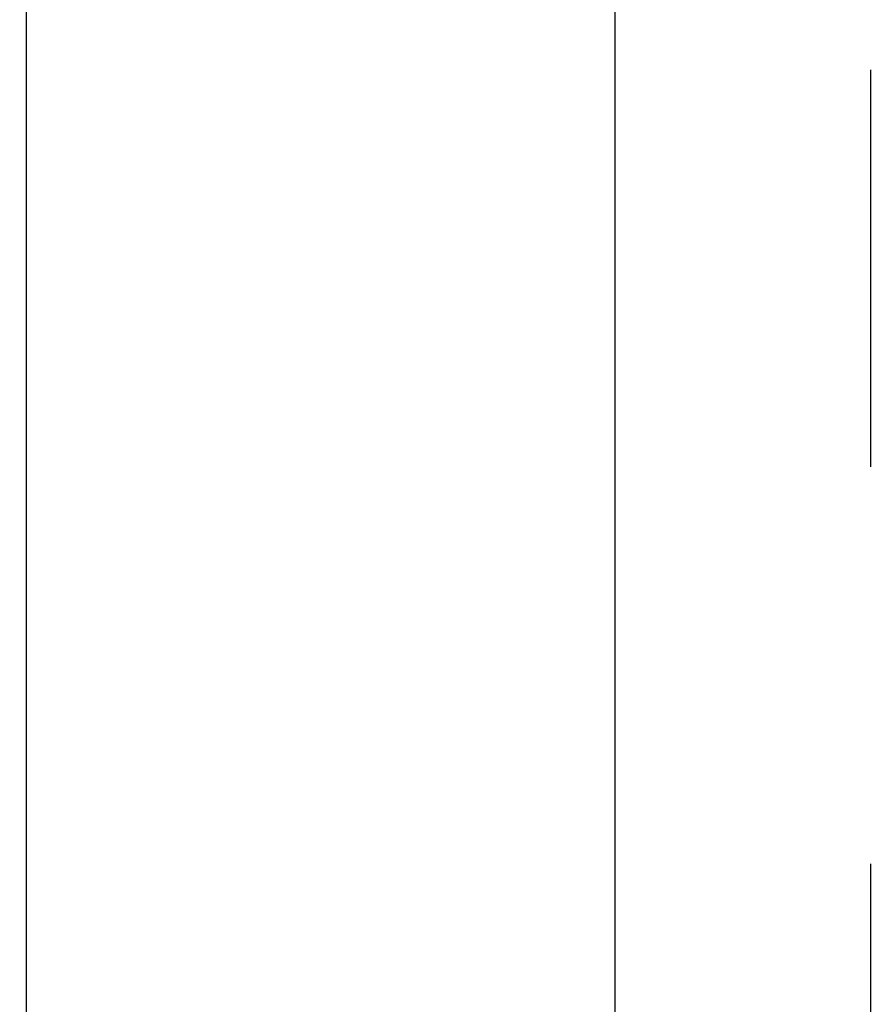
# Model space of a CAD drawing. Header units: inches. Extents: x 0 to 230, y 0 to 149.
# Tile 69 of 92: x 72.89 to 75.61, y 101.79 to 104.93. Entities that reach past the tile are written whole.
import ezdxf

# ---------------------------------------------------------------- set-up
doc = ezdxf.new("R2010")
doc.units = ezdxf.units.IN
doc.header["$LTSCALE"] = 12.635135
doc.header["$MEASUREMENT"] = 0
doc.linetypes.add('HIDDEN', pattern=[0.2, 0.1, -0.1])
doc.layers.get('0').update_dxf_attribs({"linetype": 'CONTINUOUS'})
doc.layers.add('DEFAULT_2', color=8, linetype='HIDDEN')
doc.layers.add('DIMENSIONS', color=7, linetype='CONTINUOUS')
doc.styles.get("Standard").update_dxf_attribs({"font": 'arial.ttf'})
doc.dimstyles.new('DIMSTYLE_1', dxfattribs={"dimtxt": 1.013514, "dimasz": 1.351351, "dimexe": 0.09, "dimexo": 0.07, "dimgap": 0.0375, "dimtad": 0, "dimtih": 1, "dimtoh": 1, "dimzin": 4, "dimdsep": 46, "dimtxsty": 'Standard', "dimblk": '_FILLED', "dimblk1": '_FILLED', "dimblk2": '_FILLED', "dimcen": 0.09, "dimazin": 1, "dimtfac": 1, "dimtofl": 0, "dimtmove": 0, "dimatfit": 3, "dimldrblk": '_FILLED', "dimfxl": 1, "dimtolj": 1, "dimtzin": 4, "dimarcsym": 0})

# ---------------------------------------------------------------- blocks, each defined once
blk = doc.blocks.new('_FILLED')
at = {"color": 0, "linetype": 'ByBlock'}
blk.add_solid([(0, 0), (-1, 0.2), (-1, -0.2)], dxfattribs=at)
blk = doc.blocks.new('*D13')
at = {"layer": 'DIMENSIONS', "color": 2, "linetype": 'Continuous'}
for p, q in [((69.2811, 84.0253), (66.6874, 84.0253)), ((72.9061, 84.0253), (75.6088, 84.0253))]:
    blk.add_line(p, q, dxfattribs=at)
at = {"layer": 'DIMENSIONS', "color": 2, "linetype": 'Continuous', "xscale": 1.3513513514, "yscale": 1.3513513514, "zscale": 1.3513513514}
blk.add_blockref('_FILLED', (69.2811, 84.0253), dxfattribs=at)
at = {"layer": 'DIMENSIONS', "color": 2, "linetype": 'Continuous', "xscale": 1.3513513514, "yscale": 1.3513513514, "zscale": 1.3513513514, "rotation": 180}
blk.add_blockref('_FILLED', (72.9061, 84.0253), dxfattribs=at)
at = {"layer": 'DIMENSIONS', "color": 2, "linetype": 'Continuous', "insert": (66.1807, 84.5321), "char_height": 1.01351, "width": 2.754195, "attachment_point": 3, "line_spacing_factor": 0.9}
blk.add_mtext('3.63', dxfattribs=at)

msp = doc.modelspace()

# ---------------------------------------------------------------- linework, layer by layer
at = {"color": 3, "linetype": 'Continuous'}
for p, q in [((72.9061, 107.9567), (72.9061, 37.6647)), ((74.7811, 37.6647), (74.7811, 107.9567))]:
    msp.add_line(p, q, dxfattribs=at)
at = {"layer": 'DEFAULT_2', "color": 8, "linetype": 'HIDDEN'}
msp.add_line((75.5936, 107.2957), (75.5936, 38.3257), dxfattribs=at)

# ---------------------------------------------------------------- dimensions: what is measured, and where the dimension line sits
at = {"layer": 'DIMENSIONS', "color": 2, "linetype": 'Continuous'}
dim = msp.add_linear_dim(base=(72.9061208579, 84.0253218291), p1=(69.2811208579, 106.9356976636), p2=(72.9061208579, 37.6646976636), dimstyle='DIMSTYLE_1', dxfattribs=at)
dim.commit()
dim.dimension.update_dxf_attribs({"geometry": '*D13', "text_midpoint": (64.8022537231, 84.0196718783), "dimtype": 160})

doc.saveas('drawing.dxf')
